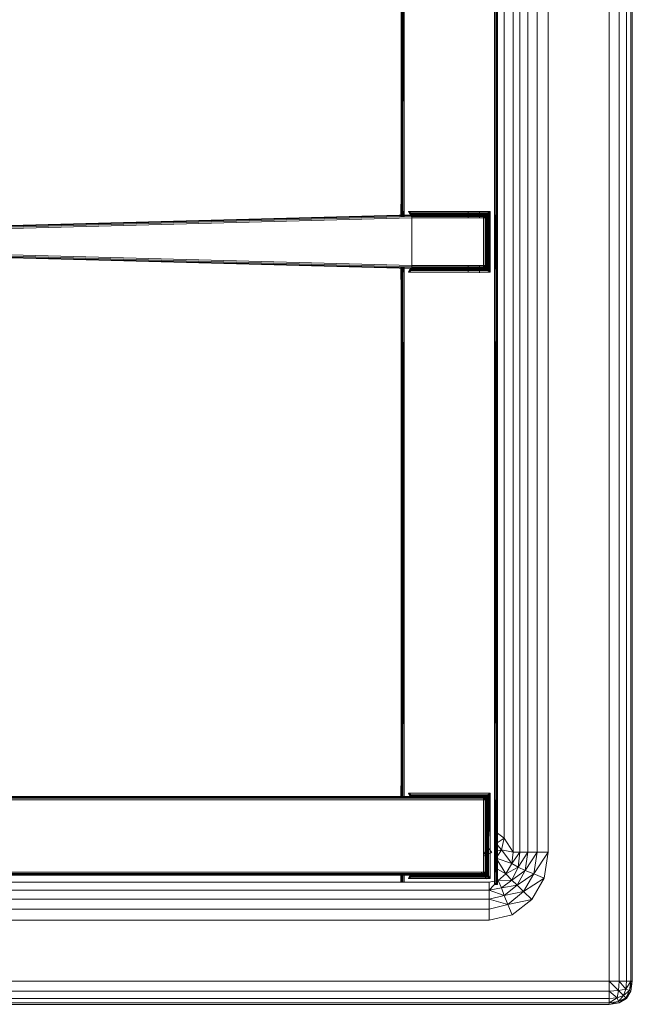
# Model space of a CAD drawing. Header units: millimetres. Extents: x 1 to 3476, y -521 to 159.
# Tile 120 of 130: x 3362 to 3476, y -521 to -337. Entities that reach past the tile are written whole.
import ezdxf

# ---------------------------------------------------------------- set-up
doc = ezdxf.new("R2010")
doc.units = ezdxf.units.MM
doc.layers.add('VG491211CA_dwg', color=8, linetype='Continuous', lineweight=9)

# ---------------------------------------------------------------- blocks, each defined once
blk = doc.blocks.new('VG491211CA_dwg-300031-Poziom 1')
at = {"color": 18, "lineweight": 9}
for p, q in [((903.79, -5.06), (903.79, -516.42)), ((905.68, -5.06), (905.68, -516.42)), ((907.03, -516.42), (907.03, -5.06)), ((907.84, -516.42), (907.84, -5.06)), ((908.11, -516.42), (908.11, -5.06)), ((885.94, -29.08), (885.94, -492.39)), ((887.16, -29.08), (887.16, -492.39)), ((888.65, -492.39), (888.65, -29.08)), ((890.4, -492.39), (890.4, -29.08)), ((892.43, -492.39), (892.43, -29.08)), ((884.25, -489.79), (884.25, -31.68)), ((865.05, -270.4), (865.05, -371.72)), ((865.16, -270.59), (865.05, -371.72)), ((865.16, -270.59), (865.17, -371.78)), ((865.17, -371.78), (865.35, -270.7)), ((865.36, -371.87), (865.35, -270.7)), ((865.36, -371.87), (865.61, -270.74)), ((865.61, -374.08), (865.61, -270.74)), ((882.41, -270.74), (882.41, -372)), ((882.68, -270.7), (882.68, -371.87)), ((882.86, -371.78), (882.86, -270.59)), ((882.98, -371.72), (882.98, -270.4)), ((865.01, -371.72), (865.01, -374.1)), ((865.01, -374.1), (865.01, -371.72)), ((865.05, -371.72), (865.05, -374.09)), ((865.05, -371.72), (865.05, -374.09)), ((865.05, -374.09), (865.05, -371.72)), ((865.17, -371.78), (865.15, -374.09)), ((865.16, -374.09), (865.16, -371.78)), ((865.17, -371.78), (865.17, -374.09)), ((865.2, -374.09), (865.17, -371.78)), ((865.35, -374.09), (865.36, -371.87)), ((865.35, -371.87), (865.35, -374.09)), ((865.4, -374.09), (865.36, -371.87)), ((882.41, -372), (882.67, -385.6)), ((882.41, -372), (882.41, -385.48)), ((882.68, -371.87), (882.67, -385.6)), ((882.68, -371.87), (882.86, -385.7)), ((882.68, -385.6), (882.68, -371.87)), ((882.86, -385.7), (882.98, -371.72)), ((882.86, -385.7), (882.86, -371.78)), ((882.86, -371.78), (882.86, -385.7)), ((882.98, -385.76), (883.01, -371.7)), ((882.98, -385.76), (882.98, -371.72)), ((882.98, -385.76), (882.98, -371.72)), ((882.98, -371.72), (882.98, -385.76)), ((883.01, -385.76), (883.01, -371.72)), ((883.01, -371.72), (883.01, -385.76)), ((867.02, -373.74), (777.61, -376.12)), ((777.61, -376.24), (867.02, -373.85)), ((866.94, -373.37), (866.41, -373.1)), ((866.41, -373.1), (866.78, -373.47)), ((866.41, -373.1), (866.68, -373.63)), ((881.61, -373.1), (866.41, -373.1)), ((866.78, -373.47), (866.68, -373.63)), ((866.94, -373.37), (866.78, -373.47)), ((867.16, -373.59), (866.78, -373.47)), ((866.78, -373.47), (867.01, -373.7)), ((866.78, -373.47), (866.9, -373.85)), ((867.24, -373.57), (866.94, -373.37)), ((881.09, -373.37), (866.94, -373.37)), ((867.24, -373.57), (866.94, -373.37)), ((867.01, -373.7), (867.16, -373.59)), ((867.13, -373.82), (867.01, -373.7)), ((867.25, -373.75), (867.01, -373.85)), ((867.01, -374), (867.13, -373.82)), ((867.13, -373.85), (867.01, -373.85)), ((867.13, -373.85), (867.01, -374.03)), ((867.15, -373.85), (867.01, -374.03)), ((867.01, -374), (867.16, -373.85)), ((867.02, -373.74), (867.02, -373.7)), ((880.41, -373.7), (867.02, -373.7)), ((867.02, -373.7), (867.61, -373.7)), ((867.02, -373.85), (867.02, -373.74)), ((880.41, -373.74), (867.02, -373.74)), ((867.02, -374.04), (867.02, -373.85)), ((867.02, -373.85), (880.41, -373.85)), ((867.05, -374.04), (867.16, -373.85)), ((867.16, -373.85), (867.05, -374.04)), ((867.16, -373.85), (867.05, -374.04)), ((867.09, -373.75), (867.61, -373.7)), ((867.09, -373.75), (867.25, -373.75)), ((867.13, -373.82), (867.16, -373.59)), ((867.13, -373.82), (867.31, -373.7)), ((867.13, -373.85), (867.35, -373.74)), ((867.25, -373.75), (867.13, -373.85)), ((867.16, -373.85), (867.13, -373.82)), ((867.15, -373.85), (867.35, -373.74)), ((867.16, -373.59), (867.31, -373.7)), ((867.16, -373.85), (867.31, -373.7)), ((867.35, -373.74), (867.16, -373.85)), ((867.16, -373.85), (867.35, -373.74)), ((867.24, -373.57), (867.31, -373.7)), ((867.61, -373.7), (867.25, -373.75)), ((867.25, -373.75), (867.35, -373.74)), ((880.71, -373.55), (867.31, -373.55)), ((867.31, -373.55), (867.54, -373.67)), ((867.31, -373.7), (867.54, -373.67)), ((867.35, -373.74), (867.31, -373.7)), ((867.35, -373.74), (867.54, -373.67)), ((867.61, -373.7), (867.35, -373.74)), ((867.61, -373.7), (867.35, -373.74)), ((867.35, -373.74), (867.61, -373.7)), ((867.35, -373.74), (867.35, -373.74)), ((867.54, -373.67), (880.49, -373.67)), ((867.54, -373.67), (867.61, -373.7)), ((867.61, -373.7), (867.61, -373.7)), ((867.61, -373.7), (880.41, -373.7)), ((877.51, -373.1), (877.51, -374.3)), ((879.62, -373.1), (879.62, -374.3)), ((880.41, -373.7), (880.49, -373.67)), ((880.41, -373.74), (880.41, -373.7)), ((880.41, -373.7), (880.68, -373.74)), ((880.68, -373.74), (880.41, -373.7)), ((880.41, -373.7), (880.66, -373.78)), ((880.41, -373.85), (880.41, -373.74)), ((880.66, -373.78), (880.41, -373.74)), ((880.41, -373.74), (880.62, -373.87)), ((880.41, -374.04), (880.41, -373.85)), ((880.41, -373.85), (880.62, -373.87)), ((880.41, -374.04), (880.62, -373.87)), ((880.49, -373.67), (880.71, -373.55)), ((880.49, -373.67), (880.71, -373.7)), ((880.49, -373.67), (880.68, -373.74)), ((880.66, -373.78), (880.62, -373.87)), ((880.62, -373.87), (880.79, -373.93)), ((880.62, -373.87), (880.66, -374.06)), ((880.68, -373.74), (880.66, -373.78)), ((880.85, -373.87), (880.66, -373.78)), ((880.66, -373.78), (880.79, -373.93)), ((880.66, -374.06), (880.79, -373.93)), ((880.71, -373.7), (880.68, -373.74)), ((880.68, -373.74), (880.86, -373.85)), ((880.86, -373.85), (880.68, -373.74)), ((880.68, -373.74), (880.85, -373.87)), ((880.79, -373.57), (880.71, -373.7)), ((880.86, -373.59), (880.71, -373.7)), ((880.71, -373.7), (880.9, -373.82)), ((880.71, -373.7), (880.86, -373.85)), ((880.79, -373.57), (881.09, -373.37)), ((880.85, -373.87), (880.79, -373.93)), ((880.79, -373.93), (880.85, -374.1)), ((880.94, -374.06), (880.79, -373.93)), ((880.86, -373.85), (880.85, -373.87)), ((880.94, -374.06), (880.85, -373.87)), ((880.98, -374.04), (880.85, -373.87)), ((880.86, -373.59), (881.09, -373.37)), ((881.25, -373.47), (880.86, -373.59)), ((880.86, -373.59), (881.01, -373.7)), ((880.86, -373.59), (880.9, -373.82)), ((880.9, -373.82), (880.86, -373.85)), ((880.98, -374.04), (880.86, -373.85)), ((880.86, -373.85), (880.98, -374.04)), ((880.86, -373.85), (881.01, -374)), ((881.01, -373.7), (880.9, -373.82)), ((880.9, -373.82), (881.13, -373.85)), ((880.9, -373.82), (881.01, -374)), ((880.98, -374.04), (881.01, -374)), ((881.25, -373.47), (881.01, -373.7)), ((881.01, -373.7), (881.13, -373.85)), ((881.13, -373.85), (881.01, -374)), ((881.15, -373.93), (881.01, -374)), ((881.01, -374), (881.05, -374.23)), ((881.16, -374), (881.05, -374.23)), ((881.61, -373.1), (881.09, -373.37)), ((881.25, -373.47), (881.09, -373.37)), ((881.13, -373.85), (881.25, -373.47)), ((881.15, -373.93), (881.35, -373.63)), ((881.15, -373.93), (881.35, -373.63)), ((881.16, -383.48), (881.16, -374)), ((881.61, -373.1), (881.25, -373.47)), ((881.35, -373.63), (881.25, -373.47)), ((881.35, -373.63), (881.61, -373.1)), ((881.35, -383.85), (881.35, -373.63)), ((881.44, -373.1), (881.44, -384.39)), ((881.61, -384.38), (881.61, -373.1)), ((777.61, -376.42), (867.02, -374.04)), ((777.61, -376.69), (867.02, -374.3)), ((867.02, -374.3), (867.02, -374.04)), ((867.02, -374.04), (880.41, -374.04)), ((867.02, -374.3), (880.41, -374.3)), ((867.02, -383.18), (867.02, -374.3)), ((880.41, -374.3), (880.41, -374.04)), ((880.41, -374.04), (880.66, -374.06)), ((880.41, -374.3), (880.66, -374.06)), ((880.41, -374.3), (880.41, -383.18)), ((880.68, -374.3), (880.41, -374.3)), ((880.66, -374.06), (880.85, -374.1)), ((880.66, -374.06), (880.68, -374.3)), ((880.68, -374.3), (880.85, -374.1)), ((880.68, -374.3), (880.68, -383.18)), ((880.86, -374.3), (880.68, -374.3)), ((880.85, -374.1), (880.94, -374.06)), ((880.85, -374.1), (880.86, -374.3)), ((880.98, -374.3), (880.85, -374.1)), ((880.98, -374.3), (880.86, -374.3)), ((880.86, -374.3), (880.86, -383.18)), ((880.94, -374.06), (880.98, -374.04)), ((880.98, -374.3), (880.94, -374.06)), ((881.01, -374.3), (880.94, -374.06)), ((881.01, -374.3), (880.98, -374.04)), ((880.98, -374.04), (881.01, -374.3)), ((880.98, -374.04), (881.05, -374.23)), ((880.98, -383.18), (880.98, -374.3)), ((881.01, -374.3), (880.98, -374.3)), ((881.05, -374.23), (881.01, -374.3)), ((881.01, -383.18), (881.01, -374.3)), ((881.01, -374.3), (881.01, -383.18)), ((881.05, -374.23), (881.05, -383.25)), ((867.02, -383.18), (777.61, -380.79)), ((867.02, -383.44), (777.61, -381.06)), ((867.02, -383.63), (777.61, -381.24)), ((777.61, -381.36), (867.02, -383.74)), ((867.02, -383.44), (867.02, -383.18)), ((880.41, -383.18), (867.02, -383.18)), ((877.51, -383.18), (877.51, -384.38)), ((879.62, -383.18), (879.62, -384.51)), ((880.41, -383.44), (880.41, -383.18)), ((880.41, -383.18), (880.68, -383.18)), ((880.41, -383.18), (880.66, -383.42)), ((880.68, -383.18), (880.66, -383.42)), ((880.68, -383.18), (880.86, -383.18)), ((880.68, -383.18), (880.85, -383.38)), ((880.98, -383.18), (880.85, -383.38)), ((880.86, -383.18), (880.85, -383.38)), ((880.86, -383.18), (880.98, -383.18)), ((880.94, -383.42), (880.98, -383.18)), ((881.01, -383.18), (880.94, -383.42)), ((880.98, -383.18), (881.01, -383.18)), ((881.01, -383.18), (880.98, -383.44)), ((880.98, -383.44), (881.01, -383.18)), ((881.01, -383.18), (881.05, -383.25)), ((865.02, -383.38), (865.01, -385.78)), ((865.01, -383.38), (865.01, -385.76)), ((865.01, -385.76), (865.01, -383.38)), ((865.07, -383.39), (865.05, -385.76)), ((865.05, -383.39), (865.05, -385.76)), ((865.05, -385.76), (865.05, -383.39)), ((865.16, -383.39), (865.16, -385.7)), ((865.16, -385.7), (865.16, -383.39)), ((865.35, -385.61), (865.32, -383.39)), ((865.35, -385.61), (865.35, -383.39)), ((865.35, -383.39), (865.35, -385.61)), ((865.61, -385.48), (865.58, -383.4)), ((865.61, -385.48), (865.61, -383.4)), ((866.68, -383.85), (866.41, -384.38)), ((866.41, -384.38), (866.78, -384.01)), ((866.41, -384.38), (866.94, -384.11)), ((866.41, -384.38), (881.61, -384.38)), ((866.68, -383.85), (866.78, -384.01)), ((866.9, -383.63), (866.78, -384.01)), ((866.78, -384.01), (867.01, -383.78)), ((866.78, -384.01), (867.16, -383.89)), ((866.78, -384.01), (866.94, -384.11)), ((867.16, -383.89), (866.94, -384.11)), ((867.24, -383.91), (866.94, -384.11)), ((866.94, -384.11), (881.09, -384.11)), ((867.13, -383.63), (867.01, -383.45)), ((867.15, -383.63), (867.01, -383.45)), ((867.13, -383.66), (867.01, -383.48)), ((867.16, -383.63), (867.01, -383.48)), ((867.01, -383.63), (867.13, -383.63)), ((867.25, -383.73), (867.01, -383.63)), ((867.13, -383.66), (867.01, -383.78)), ((867.16, -383.89), (867.01, -383.78)), ((867.02, -383.63), (867.02, -383.44)), ((880.41, -383.44), (867.02, -383.44)), ((867.02, -383.74), (867.02, -383.63)), ((880.41, -383.63), (867.02, -383.63)), ((867.02, -383.78), (867.02, -383.74)), ((867.02, -383.74), (880.41, -383.74)), ((867.02, -383.78), (880.41, -383.78)), ((867.61, -383.78), (867.02, -383.78)), ((867.16, -383.63), (867.05, -383.44)), ((867.05, -383.44), (867.16, -383.63)), ((867.05, -383.44), (867.16, -383.63)), ((867.25, -383.73), (867.09, -383.73)), ((867.61, -383.78), (867.09, -383.73)), ((867.13, -383.63), (867.25, -383.73)), ((867.16, -383.63), (867.13, -383.66)), ((867.16, -383.89), (867.13, -383.66)), ((867.31, -383.78), (867.13, -383.66)), ((867.15, -383.63), (867.35, -383.74)), ((867.15, -383.63), (867.35, -383.74)), ((867.16, -383.63), (867.35, -383.74)), ((867.35, -383.74), (867.16, -383.63)), ((867.31, -383.78), (867.16, -383.63)), ((867.16, -383.89), (867.31, -383.78)), ((867.24, -383.91), (867.31, -383.78)), ((867.35, -383.74), (867.25, -383.73)), ((867.61, -383.78), (867.25, -383.73)), ((867.31, -383.78), (867.35, -383.74)), ((867.54, -383.81), (867.31, -383.78)), ((867.54, -383.81), (867.31, -383.93)), ((867.31, -383.93), (880.71, -383.93)), ((867.35, -383.74), (867.61, -383.78)), ((867.35, -383.74), (867.35, -383.74)), ((867.35, -383.74), (867.61, -383.78)), ((867.61, -383.78), (867.35, -383.74)), ((867.54, -383.81), (867.35, -383.74)), ((867.61, -383.78), (867.54, -383.81)), ((880.49, -383.81), (867.54, -383.81)), ((867.61, -383.78), (867.61, -383.78)), ((880.41, -383.78), (867.61, -383.78)), ((880.66, -383.42), (880.41, -383.44)), ((880.41, -383.63), (880.41, -383.44)), ((880.41, -383.44), (880.62, -383.61)), ((880.62, -383.61), (880.41, -383.63)), ((880.41, -383.74), (880.62, -383.61)), ((880.41, -383.74), (880.41, -383.63)), ((880.41, -383.74), (880.66, -383.7)), ((880.41, -383.78), (880.66, -383.7)), ((880.41, -383.78), (880.41, -383.74)), ((880.41, -383.78), (880.68, -383.74)), ((880.68, -383.74), (880.41, -383.78)), ((880.49, -383.81), (880.41, -383.78)), ((880.68, -383.74), (880.49, -383.81)), ((880.71, -383.78), (880.49, -383.81)), ((880.71, -383.93), (880.49, -383.81)), ((880.66, -383.42), (880.62, -383.61)), ((880.79, -383.55), (880.62, -383.61)), ((880.62, -383.61), (880.66, -383.7)), ((880.85, -383.38), (880.66, -383.42)), ((880.66, -383.42), (880.79, -383.55)), ((880.66, -383.7), (880.79, -383.55)), ((880.66, -383.7), (880.85, -383.61)), ((880.66, -383.7), (880.68, -383.74)), ((880.68, -383.74), (880.85, -383.61)), ((880.68, -383.74), (880.86, -383.63)), ((880.86, -383.63), (880.68, -383.74)), ((880.68, -383.74), (880.71, -383.78)), ((880.86, -383.63), (880.71, -383.78)), ((880.9, -383.66), (880.71, -383.78)), ((880.86, -383.89), (880.71, -383.78)), ((880.79, -383.91), (880.71, -383.78)), ((880.85, -383.38), (880.79, -383.55)), ((880.94, -383.42), (880.79, -383.55)), ((880.79, -383.55), (880.85, -383.61)), ((880.79, -383.91), (881.09, -384.11)), ((880.79, -383.91), (881.09, -384.11)), ((880.94, -383.42), (880.85, -383.38)), ((880.85, -383.61), (880.94, -383.42)), ((880.98, -383.44), (880.85, -383.61)), ((880.85, -383.61), (880.86, -383.63)), ((880.98, -383.44), (880.86, -383.63)), ((880.86, -383.63), (880.98, -383.44)), ((881.01, -383.48), (880.86, -383.63)), ((880.86, -383.63), (880.9, -383.66)), ((880.9, -383.66), (880.86, -383.89)), ((881.01, -383.78), (880.86, -383.89)), ((880.86, -383.89), (881.25, -384.01)), ((881.01, -383.48), (880.9, -383.66)), ((881.13, -383.63), (880.9, -383.66)), ((880.9, -383.66), (881.01, -383.78)), ((880.98, -383.44), (880.94, -383.42)), ((881.05, -383.25), (880.98, -383.44)), ((881.01, -383.48), (880.98, -383.44)), ((881.05, -383.25), (881.01, -383.48)), ((881.13, -383.63), (881.01, -383.48)), ((881.15, -383.55), (881.01, -383.48)), ((881.13, -383.63), (881.01, -383.78)), ((881.25, -384.01), (881.01, -383.78)), ((881.05, -383.25), (881.16, -383.48)), ((881.09, -384.11), (881.25, -384.01)), ((881.09, -384.11), (881.61, -384.38)), ((881.25, -384.01), (881.13, -383.63)), ((881.13, -383.63), (881.35, -383.85)), ((881.15, -383.55), (881.35, -383.85)), ((881.25, -384.01), (881.35, -383.85)), ((881.61, -384.38), (881.25, -384.01)), ((881.61, -384.38), (881.35, -383.85)), ((865.16, -385.7), (865.05, -480.06)), ((865.05, -385.76), (865.05, -480.06)), ((865.05, -385.76), (865.05, -390.37)), ((865.16, -385.7), (865.17, -480.11)), ((865.36, -480.21), (865.16, -385.7)), ((865.36, -480.21), (865.35, -385.61)), ((865.61, -480.34), (865.35, -385.61)), ((865.61, -480.34), (865.61, -385.48)), ((882.41, -385.48), (882.68, -480.21)), ((882.41, -385.48), (882.41, -480.34)), ((882.67, -385.6), (882.86, -480.11)), ((882.67, -385.6), (882.68, -480.21)), ((882.86, -480.11), (882.86, -385.7)), ((882.86, -480.11), (882.98, -385.76)), ((882.98, -480.06), (882.98, -385.76)), ((865.01, -480.06), (865.01, -482.37)), ((865.01, -482.37), (865.01, -480.06)), ((865.05, -480.06), (865.05, -482.37)), ((865.05, -480.06), (865.05, -482.37)), ((865.05, -482.37), (865.05, -480.06)), ((865.17, -480.11), (865.15, -482.37)), ((865.16, -482.37), (865.16, -480.11)), ((865.17, -480.11), (865.17, -482.37)), ((865.33, -482.37), (865.36, -480.21)), ((865.35, -480.21), (865.35, -482.37)), ((865.36, -482.37), (865.36, -480.21)), ((865.59, -482.37), (865.61, -480.34)), ((865.61, -482.37), (865.61, -480.34)), ((882.41, -480.34), (882.67, -498.41)), ((882.41, -480.34), (882.41, -498.41)), ((882.68, -480.21), (882.67, -498.41)), ((882.68, -480.21), (882.86, -498.41)), ((882.68, -493.42), (882.68, -480.21)), ((882.86, -498.41), (882.86, -480.11)), ((882.98, -498.41), (882.86, -480.11)), ((882.86, -480.11), (882.86, -493.32)), ((882.98, -488.84), (882.98, -480.06)), ((882.98, -498.41), (882.98, -480.06)), ((883.01, -497.18), (882.98, -480.06)), ((882.98, -480.06), (882.98, -493.31)), ((883.01, -497.17), (883.01, -480.06)), ((883.01, -480.06), (883.01, -493.39)), ((880.41, -482.07), (790.6, -482.07)), ((866.94, -481.7), (866.41, -481.44)), ((866.41, -481.44), (866.78, -481.8)), ((866.41, -481.44), (866.68, -481.96)), ((881.61, -481.44), (866.41, -481.44)), ((866.78, -481.8), (866.68, -481.96)), ((866.94, -481.7), (866.78, -481.8)), ((867.16, -481.92), (866.78, -481.8)), ((866.78, -481.8), (867.01, -482.04)), ((866.78, -481.8), (866.9, -482.19)), ((867.24, -481.91), (866.94, -481.7)), ((881.09, -481.7), (866.94, -481.7)), ((867.24, -481.91), (866.94, -481.7)), ((867.01, -482.04), (867.16, -481.92)), ((867.09, -482.07), (867.61, -482.04)), ((867.13, -482.15), (867.16, -481.92)), ((867.16, -481.92), (867.31, -482.04)), ((867.24, -481.91), (867.31, -482.04)), ((880.71, -481.89), (867.31, -481.89)), ((867.31, -481.89), (867.54, -482)), ((867.31, -482.04), (867.54, -482)), ((867.35, -482.07), (867.31, -482.04)), ((867.35, -482.07), (867.54, -482)), ((867.61, -482.04), (867.35, -482.07)), ((867.61, -482.04), (867.35, -482.07)), ((867.54, -482), (880.49, -482)), ((867.54, -482), (867.61, -482.04)), ((880.41, -482.04), (880.49, -482)), ((880.41, -482.07), (880.41, -482.04)), ((880.41, -482.04), (880.68, -482.07)), ((880.68, -482.07), (880.41, -482.04)), ((880.41, -482.04), (880.66, -482.11)), ((880.41, -482.19), (880.41, -482.07)), ((880.66, -482.11), (880.41, -482.07)), ((880.41, -482.07), (880.62, -482.21)), ((880.49, -482), (880.71, -481.89)), ((880.49, -482), (880.71, -482.04)), ((880.49, -482), (880.68, -482.07)), ((880.66, -482.11), (880.62, -482.21)), ((880.68, -482.07), (880.66, -482.11)), ((880.85, -482.21), (880.66, -482.11)), ((880.66, -482.11), (880.79, -482.26)), ((880.71, -482.04), (880.68, -482.07)), ((880.68, -482.07), (880.86, -482.19)), ((880.86, -482.19), (880.68, -482.07)), ((880.68, -482.07), (880.85, -482.21)), ((880.79, -481.91), (880.71, -482.04)), ((880.86, -481.92), (880.71, -482.04)), ((880.71, -482.04), (880.9, -482.15)), ((880.71, -482.04), (880.86, -482.19)), ((880.79, -481.91), (881.09, -481.7)), ((880.86, -481.92), (881.09, -481.7)), ((881.25, -481.8), (880.86, -481.92)), ((880.86, -481.92), (881.01, -482.04)), ((880.86, -481.92), (880.9, -482.15)), ((880.9, -482.15), (880.86, -482.19)), ((881.01, -482.04), (880.9, -482.15)), ((880.9, -482.15), (881.13, -482.19)), ((880.9, -482.15), (881.01, -482.34)), ((881.25, -481.8), (881.01, -482.04)), ((881.01, -482.04), (881.13, -482.19)), ((881.61, -481.44), (881.09, -481.7)), ((881.25, -481.8), (881.09, -481.7)), ((881.13, -482.19), (881.25, -481.8)), ((881.15, -482.26), (881.35, -481.96)), ((881.15, -482.26), (881.35, -481.96)), ((881.61, -481.44), (881.25, -481.8)), ((881.35, -481.96), (881.25, -481.8)), ((881.35, -481.96), (881.61, -481.44)), ((881.35, -496.78), (881.35, -481.96)), ((881.44, -481.43), (881.44, -488.17)), ((881.61, -497.31), (881.61, -481.44)), ((790.79, -482.19), (880.41, -482.19)), ((790.9, -482.37), (880.41, -482.37)), ((790.94, -482.64), (880.41, -482.64)), ((880.41, -482.37), (880.41, -482.19)), ((880.41, -482.19), (880.62, -482.21)), ((880.41, -482.37), (880.62, -482.21)), ((880.41, -482.64), (880.41, -482.37)), ((880.41, -482.37), (880.66, -482.39)), ((880.41, -482.64), (880.66, -482.39)), ((880.41, -482.64), (880.41, -496.11)), ((880.68, -482.64), (880.41, -482.64)), ((880.62, -482.21), (880.79, -482.26)), ((880.62, -482.21), (880.66, -482.39)), ((880.66, -482.39), (880.79, -482.26)), ((880.66, -482.39), (880.85, -482.43)), ((880.66, -482.39), (880.68, -482.64)), ((880.68, -482.64), (880.85, -482.43)), ((880.68, -482.64), (880.68, -496.11)), ((880.86, -482.64), (880.68, -482.64)), ((880.85, -482.21), (880.79, -482.26)), ((880.79, -482.26), (880.85, -482.43)), ((880.94, -482.39), (880.79, -482.26)), ((880.86, -482.19), (880.85, -482.21)), ((880.94, -482.39), (880.85, -482.21)), ((880.98, -482.37), (880.85, -482.21)), ((880.85, -482.43), (880.94, -482.39)), ((880.85, -482.43), (880.86, -482.64)), ((880.98, -482.64), (880.85, -482.43)), ((880.98, -482.37), (880.86, -482.19)), ((880.86, -482.19), (880.98, -482.37)), ((880.86, -482.19), (881.01, -482.34)), ((880.98, -482.64), (880.86, -482.64)), ((880.86, -482.64), (880.86, -496.11)), ((880.94, -482.39), (880.98, -482.37)), ((880.98, -482.64), (880.94, -482.39)), ((881.01, -482.64), (880.94, -482.39)), ((880.98, -482.37), (881.01, -482.34)), ((881.01, -482.64), (880.98, -482.37)), ((880.98, -482.37), (881.01, -482.64)), ((880.98, -482.37), (881.05, -482.56)), ((880.98, -496.11), (880.98, -482.64)), ((881.01, -482.64), (880.98, -482.64)), ((881.13, -482.19), (881.01, -482.34)), ((881.15, -482.26), (881.01, -482.34)), ((881.01, -482.34), (881.05, -482.56)), ((881.05, -482.56), (881.01, -482.64)), ((881.01, -496.11), (881.01, -482.64)), ((881.01, -482.64), (881.01, -496.11)), ((881.16, -482.34), (881.05, -482.56)), ((881.05, -482.56), (881.05, -496.18)), ((881.16, -496.41), (881.16, -482.34)), ((881.08, -488.09), (881.44, -488.17)), ((881.44, -488.17), (881.35, -489.86)), ((882.76, -490.79), (882.98, -488.84)), ((882.98, -488.84), (884.25, -489.79)), ((881.35, -489.86), (881.05, -491.38)), ((884.25, -489.79), (882.76, -490.79)), ((883.77, -491.96), (882.76, -490.79)), ((884.25, -489.79), (883.77, -491.96)), ((885.94, -492.39), (884.25, -489.79)), ((880.41, -492.94), (881.05, -491.38)), ((880.41, -493.17), (881.84, -492.52)), ((881.05, -491.38), (881.96, -492.47)), ((883.77, -491.96), (882.41, -492.34)), ((883.77, -491.96), (882.75, -493.54)), ((885.68, -494.5), (883.77, -491.96)), ((885.94, -492.39), (883.77, -491.96)), ((885.68, -494.5), (885.94, -492.39)), ((887.16, -492.39), (885.68, -494.5)), ((885.94, -492.39), (887.16, -492.39)), ((888.65, -492.39), (886.86, -495.19)), ((887.16, -492.39), (886.86, -495.19)), ((887.16, -492.39), (888.65, -492.39)), ((888.15, -495.79), (888.65, -492.39)), ((890.4, -492.39), (888.15, -495.79)), ((888.65, -492.39), (890.4, -492.39)), ((889.75, -496.45), (890.4, -492.39)), ((892.43, -492.39), (889.75, -496.45)), ((890.4, -492.39), (892.43, -492.39)), ((891.66, -497.27), (892.43, -492.39)), ((881.19, -494.54), (881.39, -497.32)), ((882.75, -493.54), (884.58, -496.47)), ((885.68, -494.5), (882.75, -493.54)), ((884.58, -496.47), (885.68, -494.5)), ((886.86, -495.19), (885.68, -494.5)), ((790.6, -496.67), (867.01, -496.67)), ((790.79, -496.56), (867.01, -496.56)), ((867.01, -496.37), (790.9, -496.37)), ((867.01, -496.11), (790.94, -496.11)), ((865.01, -496.36), (865.01, -498)), ((865.02, -496.36), (865.02, -498)), ((865.07, -496.36), (865.05, -498)), ((865.05, -496.36), (865.05, -498)), ((865.16, -496.36), (865.16, -498)), ((865.17, -498), (865.19, -496.36)), ((865.35, -498), (865.35, -496.36)), ((865.36, -498), (865.38, -496.36)), ((865.61, -498), (865.61, -496.37)), ((866.68, -496.78), (866.41, -497.31)), ((866.68, -496.78), (866.78, -496.94)), ((866.9, -496.56), (866.78, -496.94)), ((866.78, -496.94), (867.01, -496.71)), ((866.78, -496.94), (867.16, -496.82)), ((867.16, -496.82), (866.94, -497.05)), ((867.24, -496.84), (866.94, -497.05)), ((880.41, -496.11), (867.01, -496.11)), ((880.41, -496.37), (867.01, -496.37)), ((867.13, -496.56), (867.01, -496.39)), ((867.15, -496.56), (867.01, -496.39)), ((867.13, -496.6), (867.01, -496.41)), ((867.16, -496.56), (867.01, -496.41)), ((867.01, -496.57), (867.13, -496.56)), ((880.41, -496.56), (867.01, -496.56)), ((867.25, -496.66), (867.01, -496.57)), ((867.13, -496.6), (867.01, -496.71)), ((867.01, -496.67), (880.41, -496.67)), ((867.16, -496.82), (867.01, -496.71)), ((867.01, -496.71), (880.41, -496.71)), ((867.16, -496.56), (867.05, -496.37)), ((867.05, -496.37), (867.16, -496.56)), ((867.25, -496.66), (867.09, -496.67)), ((867.61, -496.71), (867.09, -496.67)), ((867.13, -496.56), (867.25, -496.66)), ((867.16, -496.56), (867.13, -496.6)), ((867.16, -496.82), (867.13, -496.6)), ((867.31, -496.71), (867.13, -496.6)), ((867.15, -496.56), (867.35, -496.67)), ((867.15, -496.56), (867.35, -496.67)), ((867.16, -496.56), (867.35, -496.67)), ((867.31, -496.71), (867.16, -496.56)), ((867.16, -496.82), (867.31, -496.71)), ((867.24, -496.84), (867.31, -496.71)), ((867.35, -496.67), (867.25, -496.66)), ((867.61, -496.71), (867.25, -496.66)), ((867.31, -496.71), (867.35, -496.67)), ((867.54, -496.75), (867.31, -496.71)), ((867.54, -496.75), (867.31, -496.86)), ((867.35, -496.67), (867.61, -496.71)), ((867.35, -496.67), (867.61, -496.71)), ((867.54, -496.75), (867.35, -496.67)), ((867.61, -496.71), (867.54, -496.75)), ((880.49, -496.75), (867.54, -496.75)), ((880.41, -496.71), (867.61, -496.71)), ((879.98, -496.11), (880.94, -497.35)), ((880.41, -496.37), (880.41, -496.11)), ((880.41, -496.11), (880.68, -496.11)), ((880.41, -496.11), (880.66, -496.35)), ((880.66, -496.35), (880.41, -496.37)), ((880.41, -496.56), (880.41, -496.37)), ((880.41, -496.37), (880.62, -496.54)), ((880.62, -496.54), (880.41, -496.56)), ((880.41, -496.67), (880.62, -496.54)), ((880.41, -496.67), (880.41, -496.56)), ((880.41, -496.67), (880.66, -496.63)), ((880.41, -496.71), (880.66, -496.63)), ((880.41, -496.71), (880.41, -496.67)), ((880.68, -496.67), (880.41, -496.71)), ((880.41, -496.71), (880.68, -496.67)), ((880.49, -496.75), (880.41, -496.71)), ((880.68, -496.67), (880.49, -496.75)), ((880.71, -496.71), (880.49, -496.75)), ((880.71, -496.86), (880.49, -496.75)), ((880.66, -496.35), (880.62, -496.54)), ((880.79, -496.48), (880.62, -496.54)), ((880.62, -496.54), (880.66, -496.63)), ((880.68, -496.11), (880.66, -496.35)), ((880.85, -496.31), (880.66, -496.35)), ((880.66, -496.35), (880.79, -496.48)), ((880.66, -496.63), (880.79, -496.48)), ((880.66, -496.63), (880.85, -496.54)), ((880.66, -496.63), (880.68, -496.67)), ((880.68, -496.11), (880.86, -496.11)), ((880.68, -496.11), (880.85, -496.31)), ((880.68, -496.67), (880.85, -496.54)), ((880.86, -496.56), (880.68, -496.67)), ((880.68, -496.67), (880.86, -496.56)), ((880.68, -496.67), (880.71, -496.71)), ((880.86, -496.56), (880.71, -496.71)), ((880.9, -496.6), (880.71, -496.71)), ((880.86, -496.82), (880.71, -496.71)), ((880.79, -496.84), (880.71, -496.71)), ((880.85, -496.31), (880.79, -496.48)), ((880.94, -496.35), (880.79, -496.48)), ((880.79, -496.48), (880.85, -496.54)), ((880.79, -496.84), (881.09, -497.05)), ((880.79, -496.84), (881.09, -497.05)), ((880.98, -496.11), (880.85, -496.31)), ((880.86, -496.11), (880.85, -496.31)), ((880.94, -496.35), (880.85, -496.31)), ((880.85, -496.54), (880.94, -496.35)), ((880.98, -496.37), (880.85, -496.54)), ((880.85, -496.54), (880.86, -496.56)), ((880.86, -496.11), (880.98, -496.11)), ((880.98, -496.37), (880.86, -496.56)), ((880.86, -496.56), (880.98, -496.37)), ((881.01, -496.41), (880.86, -496.56)), ((880.86, -496.56), (880.9, -496.6)), ((880.9, -496.6), (880.86, -496.82)), ((881.01, -496.71), (880.86, -496.82)), ((880.86, -496.82), (881.25, -496.94)), ((881.01, -496.41), (880.9, -496.6)), ((881.13, -496.56), (880.9, -496.6)), ((880.9, -496.6), (881.01, -496.71)), ((880.94, -496.35), (880.98, -496.11)), ((881.01, -496.11), (880.94, -496.35)), ((880.98, -496.37), (880.94, -496.35)), ((881.01, -496.11), (880.98, -496.37)), ((880.98, -496.11), (881.01, -496.11)), ((880.98, -496.37), (881.01, -496.11)), ((881.05, -496.18), (880.98, -496.37)), ((881.01, -496.41), (880.98, -496.37)), ((881.01, -496.11), (881.05, -496.18)), ((881.05, -496.18), (881.01, -496.41)), ((881.13, -496.56), (881.01, -496.41)), ((881.15, -496.48), (881.01, -496.41)), ((881.13, -496.56), (881.01, -496.71)), ((881.25, -496.94), (881.01, -496.71)), ((881.05, -496.18), (881.16, -496.41)), ((881.25, -496.94), (881.13, -496.56)), ((881.13, -496.56), (881.35, -496.78)), ((881.15, -496.48), (881.35, -496.78)), ((881.25, -496.94), (881.35, -496.78)), ((881.61, -497.31), (881.35, -496.78)), ((882.41, -495.23), (884.58, -496.47)), ((883.14, -497.67), (884.58, -496.47)), ((886.86, -495.19), (884.58, -496.47)), ((884.58, -496.47), (885.65, -497.59)), ((886.86, -495.19), (885.65, -497.59)), ((888.15, -495.79), (885.65, -497.59)), ((886.65, -498.53), (888.15, -495.79)), ((889.75, -496.45), (886.65, -498.53)), ((888.15, -495.79), (886.86, -495.19)), ((887.84, -499.72), (889.75, -496.45)), ((889.75, -496.45), (888.15, -495.79)), ((891.66, -497.27), (889.75, -496.45)), ((881.44, -498), (27.42, -498)), ((866.41, -497.31), (866.78, -496.94)), ((866.41, -497.31), (866.94, -497.05)), ((866.41, -497.31), (881.61, -497.31)), ((866.78, -496.94), (866.94, -497.05)), ((866.94, -497.05), (881.09, -497.05)), ((867.31, -496.86), (880.71, -496.86)), ((881.09, -497.05), (881.25, -496.94)), ((881.09, -497.05), (881.61, -497.31)), ((881.61, -497.31), (881.25, -496.94)), ((881.44, -498), (883.14, -497.67)), ((883.14, -497.67), (881.44, -499.47)), ((881.44, -499.47), (881.44, -498)), ((882.41, -498.41), (882.68, -498.41)), ((882.67, -498.41), (882.41, -498.41)), ((882.86, -498.41), (882.67, -498.41)), ((882.68, -498.41), (882.86, -498.41)), ((882.86, -498.41), (882.98, -498.41)), ((882.98, -498.41), (882.86, -498.41)), ((882.98, -498.41), (883.01, -498.41)), ((883.01, -498.41), (882.98, -498.41)), ((883.14, -497.67), (885.65, -497.59)), ((883.14, -497.67), (883.72, -499.07)), ((885.65, -497.59), (883.72, -499.07)), ((883.72, -499.07), (886.65, -498.53)), ((884.27, -500.48), (886.65, -498.53)), ((885.65, -497.59), (886.65, -498.53)), ((886.65, -498.53), (887.84, -499.72)), ((891.66, -497.27), (887.84, -499.72)), ((889.37, -501.25), (891.66, -497.27)), ((881.44, -499.47), (27.42, -499.47)), ((883.72, -499.07), (881.44, -499.47)), ((881.44, -501.13), (881.44, -499.47)), ((881.44, -499.47), (884.27, -500.48)), ((881.44, -501.13), (884.27, -500.48)), ((883.72, -499.07), (884.27, -500.48)), ((884.27, -500.48), (887.84, -499.72)), ((884.27, -500.48), (884.92, -502.16)), ((884.92, -502.16), (887.84, -499.72)), ((887.84, -499.72), (889.37, -501.25)), ((27.42, -501.13), (881.44, -501.13)), ((881.44, -502.99), (881.44, -501.13)), ((881.44, -501.13), (884.92, -502.16)), ((881.44, -502.99), (884.92, -502.16)), ((884.92, -502.16), (889.37, -501.25)), ((884.92, -502.16), (885.73, -504.1)), ((885.73, -504.1), (889.37, -501.25)), ((27.42, -502.99), (881.44, -502.99)), ((881.44, -505.06), (881.44, -502.99)), ((881.44, -505.06), (885.73, -504.1)), ((27.42, -505.06), (881.44, -505.06)), ((903.79, -516.42), (5.07, -516.42)), ((905.68, -516.42), (903.79, -516.42)), ((903.79, -516.42), (905.54, -518.17)), ((903.79, -516.42), (903.79, -518.31)), ((903.79, -516.42), (905.54, -518.17)), ((905.68, -516.42), (905.54, -518.17)), ((905.54, -518.17), (905.68, -516.42)), ((907.03, -516.42), (905.68, -516.42)), ((905.68, -516.42), (906.89, -517.9)), ((905.68, -516.42), (906.89, -517.9)), ((906.89, -517.9), (907.03, -516.42)), ((906.89, -517.9), (907.03, -516.42)), ((907.84, -516.42), (906.89, -517.9)), ((907.82, -516.44), (906.89, -517.9)), ((907.03, -516.42), (907.84, -516.42)), ((907.84, -516.42), (907.57, -518.17)), ((908.11, -516.42), (907.57, -518.17)), ((907.57, -518.17), (907.84, -516.42)), ((908.11, -516.42), (907.57, -518.17)), ((907.84, -516.42), (908.11, -516.42)), ((908.11, -516.42), (907.84, -518.31)), ((907.84, -518.31), (908.11, -516.42)), ((903.79, -518.31), (5.07, -518.31)), ((905.54, -518.17), (903.79, -518.31)), ((903.79, -518.31), (905.54, -518.17)), ((903.79, -518.31), (905.27, -519.52)), ((903.79, -518.31), (903.79, -519.66)), ((903.79, -518.31), (905.27, -519.52)), ((905.54, -518.17), (905.27, -519.52)), ((905.27, -519.52), (905.54, -518.17)), ((906.89, -517.9), (905.54, -518.17)), ((905.54, -518.17), (906.89, -517.9)), ((905.54, -518.17), (906.49, -519.12)), ((905.54, -518.17), (906.49, -519.12)), ((906.49, -519.12), (906.89, -517.9)), ((906.49, -519.12), (906.89, -517.9)), ((907.57, -518.17), (906.49, -519.12)), ((907.57, -518.17), (906.49, -519.12)), ((906.89, -517.9), (907.57, -518.17)), ((907.57, -518.17), (906.89, -517.9)), ((907.57, -518.17), (906.89, -519.52)), ((906.89, -519.52), (907.57, -518.17)), ((907.84, -518.31), (906.89, -519.52)), ((907.84, -518.31), (906.89, -519.52)), ((907.84, -518.31), (907.03, -519.66)), ((907.03, -519.66), (907.84, -518.31)), ((907.57, -518.17), (907.84, -518.31)), ((907.84, -518.31), (907.57, -518.17)), ((5.07, -519.66), (903.79, -519.66)), ((5.07, -520.47), (903.79, -520.47)), ((903.79, -519.66), (905.27, -519.52)), ((903.79, -520.47), (905.27, -519.52)), ((903.79, -520.47), (905.27, -519.52)), ((903.79, -519.66), (905.27, -519.52)), ((903.79, -520.47), (903.79, -519.66)), ((903.79, -520.47), (905.54, -520.2)), ((903.79, -520.74), (905.54, -520.2)), ((905.54, -520.2), (903.79, -520.47)), ((903.79, -520.74), (905.54, -520.2)), ((903.79, -520.74), (903.79, -520.47)), ((903.79, -520.74), (905.68, -520.47)), ((905.68, -520.47), (903.79, -520.74)), ((905.27, -519.52), (906.49, -519.12)), ((905.27, -519.52), (906.49, -519.12)), ((905.27, -519.52), (905.54, -520.2)), ((905.54, -520.2), (905.27, -519.52)), ((905.54, -520.2), (906.49, -519.12)), ((905.54, -520.2), (906.49, -519.12)), ((905.54, -520.2), (906.89, -519.52)), ((906.89, -519.52), (905.54, -520.2)), ((905.54, -520.2), (905.68, -520.47)), ((905.68, -520.47), (905.54, -520.2)), ((905.68, -520.47), (906.89, -519.52)), ((905.68, -520.47), (906.89, -519.52)), ((905.68, -520.47), (907.03, -519.66)), ((907.03, -519.66), (905.68, -520.47)), ((906.89, -519.52), (906.49, -519.12)), ((906.49, -519.12), (906.89, -519.52)), ((907.03, -519.66), (906.89, -519.52)), ((906.89, -519.52), (907.03, -519.66)), ((5.07, -520.74), (903.79, -520.74))]:
    blk.add_line(p, q, dxfattribs=at)

msp = doc.modelspace()

# ---------------------------------------------------------------- block references
at = {"layer": 'VG491211CA_dwg', "color": 18}
msp.add_blockref('VG491211CA_dwg-300031-Poziom 1', (2568.19, 0), dxfattribs=at)

doc.saveas('drawing.dxf')
